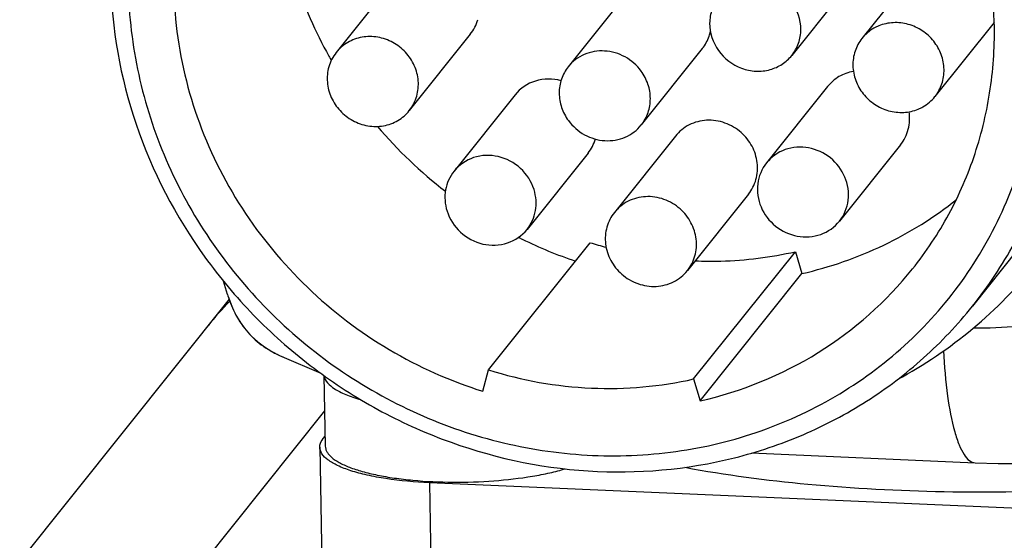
# Model space of a CAD drawing. Header units: millimetres. Extents: x 0 to 420, y 0 to 297.
# Tile 13 of 44: x 147.96 to 156.39, y 104.1 to 108.56. Entities that reach past the tile are written whole.
import ezdxf

# ---------------------------------------------------------------- set-up
doc = ezdxf.new("R2010")
doc.units = ezdxf.units.MM
doc.header["$LTSCALE"] = 23.1
doc.layers.add('COMPONENTS', color=7, linetype='CONTINUOUS')

msp = doc.modelspace()

# ---------------------------------------------------------------- linework, layer by layer
at = {"layer": 'COMPONENTS', "color": 7, "linetype": 'CONTINUOUS'}
for p, q in [((155.69876, 109.05852), (155.17607, 108.40412)), ((151.19719, 108.93892), (150.67449, 108.28452)), ((155.09737, 108.9125), (154.57467, 108.25809)), ((153.1157, 108.7308), (152.66107, 108.1616)), ((156.30809, 108.53952), (155.80115, 107.90484)), ((151.82227, 108.43965), (151.29957, 107.78524)), ((153.80884, 108.31673), (153.28615, 107.66232)), ((154.88096, 107.99171), (154.35826, 107.3373)), ((152.20545, 107.92062), (151.68275, 107.26622)), ((153.5787, 107.56751), (153.056, 106.91311)), ((152.83052, 107.42135), (152.30783, 106.76694)), ((155.50604, 107.49243), (154.98334, 106.83803)), ((154.20378, 107.06824), (153.68108, 106.41383)), ((151.97812, 105.56267), (152.84928, 106.65335)), ((153.73466, 105.48554), (154.60582, 106.57621)), ((154.60582, 106.57621), (154.66101, 106.38857)), ((156.5137, 106.59959), (156.12168, 106.10879)), ((149.74398, 106.20921), (149.70988, 106.32359)), ((153.78985, 105.29789), (154.66101, 106.38857)), ((149.75725, 106.16833), (130.019, 81.45655)), ((150.18779, 105.6875), (150.21702, 105.67474)), ((150.20767, 105.6787), (150.543, 105.53486)), ((151.92998, 105.37957), (151.97812, 105.56267)), ((150.56872, 105.51629), (150.58026, 104.90948)), ((153.73466, 105.48554), (153.78985, 105.29789)), ((150.5617, 104.9746), (150.57862, 104.99578)), ((150.53291, 104.90036), (150.56581, 103.17029)), ((154.23037, 104.85119), (156.14539, 104.76709)), ((159.27794, 104.25317), (151.47134, 104.59598))]:
    msp.add_line(p, q, dxfattribs=at)
at = {"layer": 'COMPONENTS', "color": 9, "linetype": 'CONTINUOUS'}
for p, q in [((149.74398, 106.20921), (149.747, 106.19924)), ((150.57449, 105.21299), (131.54576, 81.3895)), ((151.47134, 104.59598), (151.50425, 102.8659))]:
    msp.add_line(p, q, dxfattribs=at)
at = {"layer": 'COMPONENTS', "color": 7, "linetype": 'CONTINUOUS'}
for points in [[(149.74698, 106.1993), (149.76183, 106.15453), (149.78852, 106.08781), (149.82046, 106.02343), (149.85763, 105.96232), (149.89976, 105.90542), (149.94786, 105.85213), (150.00124, 105.80329), (150.05885, 105.75977), (150.12125, 105.72115), (150.18779, 105.6875)], [(156.14536, 104.76709), (156.3437, 104.76073), (156.57761, 104.75987), (156.80693, 104.76707), (157.0318, 104.78308), (157.25194, 104.80866), (157.36057, 104.82534)]]:
    msp.add_lwpolyline(points, dxfattribs=at)
for centre, radius, start, end in [((153.86515, 110.06191), 3.72359, 209.101619, 209.731861), ((153.96082, 110.13228), 3.84275, 220.229752, 232.253108), ((153.94144, 110.10195), 3.80668, 243.381672, 243.898329), ((153.93429, 110.08628), 3.78946, 243.891137, 251.372897), ((153.89745, 110.00554), 3.51224, 252.636448, 254.949655), ((153.62694, 108.90896), 3.89683, 298.382166, 321.346641), ((151.77447, 104.18593), 2.81336, 135.678173, 141.380355), ((151.77217, 104.18768), 2.81048, 135.658625, 141.371438)]:
    msp.add_arc(centre, radius, start, end, dxfattribs=at)
for points, knots in [([(156.93847, 108.55), (156.93049, 108.9697), (156.7785, 109.81907), (156.27986, 110.77662), (155.72504, 111.43761), (155.238, 111.87113), (154.69352, 112.22944), (153.91266, 112.59389), (152.86022, 112.82674), (151.7939, 112.73395), (151.00365, 112.468), (150.45628, 112.1793), (149.96628, 111.80766), (149.68521, 111.51), (149.55835, 111.35118)], [0, 0, 0, 0, 0.1242895, 0.2508454, 0.314868, 0.3790509, 0.4432089, 0.5071588, 0.6334548, 0.7574193, 0.8186812, 0.8794338, 0.9398148, 1, 1, 1, 1]), ([(150.30994, 110.99369), (150.23941, 110.77301), (150.14516, 110.31226), (150.15101, 109.60369), (150.30206, 108.90254), (150.49466, 108.46103), (150.61162, 108.25091)], [0, 0, 0, 0, 0.2453601, 0.4936938, 0.7453127, 1, 1, 1, 1]), ([(149.98333, 110.92185), (149.81131, 110.70639), (149.52156, 110.22595), (149.28707, 109.41508), (149.26374, 108.56077), (149.45229, 107.71508), (149.84018, 106.92805), (150.40402, 106.24592), (151.10963, 105.70873), (151.65072, 105.46689), (151.92998, 105.37957)], [0, 0, 0, 0, 0.1203424, 0.2416174, 0.3645566, 0.4894513, 0.6161335, 0.7440285, 0.8722856, 1, 1, 1, 1]), ([(155.60938, 106.4288), (155.72648, 106.57542), (155.93534, 106.89092), (156.16033, 107.41299), (156.29146, 107.97029), (156.33673, 108.7412), (156.14357, 109.71555), (155.74619, 110.40783), (155.4989, 110.71605)], [0, 0, 0, 0, 0.1218409, 0.2441412, 0.3673042, 0.4916304, 0.7434224, 1, 1, 1, 1]), ([(148.74155, 108.90996), (148.74953, 108.49026), (148.90152, 107.64089), (149.40017, 106.68334), (149.95498, 106.02235), (150.44202, 105.58883), (150.98651, 105.23052), (151.76736, 104.86607), (152.81981, 104.63322), (153.88613, 104.72601), (154.67637, 104.99196), (155.22375, 105.28066), (155.71375, 105.6523), (155.99482, 105.94996), (156.12168, 106.10878)], [0, 0, 0, 0, 0.1242895, 0.2508455, 0.314868, 0.379051, 0.443209, 0.5071589, 0.6334549, 0.7574194, 0.8186813, 0.879434, 0.939815, 1, 1, 1, 1]), ([(154.57476, 108.25821), (154.5995, 108.28921), (154.63884, 108.36079), (154.66624, 108.52262), (154.59761, 108.73145), (154.42225, 108.86445), (154.2577, 108.89856), (154.17393, 108.88961), (154.13456, 108.87867)], [0, 0, 0, 0, 0.1211037, 0.2437594, 0.4932852, 0.748033, 0.8752318, 1, 1, 1, 1]), ([(148.89316, 108.84685), (148.89797, 108.59403), (148.9589, 108.0849), (149.19686, 107.35039), (149.57258, 106.66687), (150.0715, 106.06061), (150.67457, 105.55447), (151.35888, 105.16767), (152.09849, 104.91501), (152.86535, 104.80629), (153.63024, 104.84601), (154.36381, 105.03307), (155.03768, 105.36068), (155.62552, 105.81649), (156.10423, 106.38286), (156.4551, 107.03776), (156.66454, 107.75513), (156.7045, 108.25435), (156.69975, 108.50404)], [0, 0, 0, 0, 0.0624099, 0.1255965, 0.1894569, 0.2537778, 0.3182872, 0.3826862, 0.4466911, 0.5100739, 0.572696, 0.634532, 0.6956771, 0.7563369, 0.8167961, 0.8773739, 0.9383628, 1, 1, 1, 1]), ([(153.9495, 108.75726), (153.92476, 108.72626), (153.88542, 108.65467), (153.85802, 108.49285), (153.92665, 108.28402), (154.10202, 108.15101), (154.26657, 108.1169), (154.35033, 108.12585), (154.38971, 108.13679)], [0, 0, 0, 0, 0.1211037, 0.2437594, 0.4932852, 0.748033, 0.8752318, 1, 1, 1, 1]), ([(155.80116, 107.90487), (155.82702, 107.93724), (155.8677, 108.01247), (155.88612, 108.13991), (155.86097, 108.26847), (155.79543, 108.38411), (155.69682, 108.47474), (155.57557, 108.53073), (155.44465, 108.54607), (155.35904, 108.52738), (155.31981, 108.51132)], [0, 0, 0, 0, 0.1205061, 0.2426996, 0.3674665, 0.4946039, 0.6229277, 0.7507877, 0.8766985, 1, 1, 1, 1]), ([(156.12168, 106.10878), (156.25696, 106.27814), (156.49852, 106.64229), (156.75996, 107.24461), (156.91425, 107.88724), (156.94268, 108.32895), (156.93847, 108.55)], [0, 0, 0, 0, 0.2478773, 0.4966672, 0.7471743, 1, 1, 1, 1]), ([(153.80883, 108.31673), (153.83433, 108.34865), (153.86114, 108.39799), (153.87561, 108.45073), (153.8785, 108.46421)], [0, 0, 0, 0, 0.7477954, 1, 1, 1, 1]), ([(155.31981, 108.51132), (155.30577, 108.50557), (155.25157, 108.47936), (155.20411, 108.43924), (155.17605, 108.40409)], [0, 0, 0, 0, 0.2521639, 1, 1, 1, 1]), ([(151.36361, 107.91012), (151.37553, 107.95226), (151.38396, 108.04267), (151.34931, 108.17483), (151.27242, 108.29026), (151.16229, 108.37568), (151.03152, 108.42141), (150.89494, 108.42179), (150.76871, 108.37628), (150.70124, 108.31804), (150.67437, 108.28437)], [0, 0, 0, 0, 0.1226797, 0.2480617, 0.3757358, 0.5042302, 0.6317468, 0.7568995, 0.8793533, 1, 1, 1, 1]), ([(155.17605, 108.40409), (155.15019, 108.37172), (155.10951, 108.29649), (155.09109, 108.16905), (155.11624, 108.04049), (155.18178, 107.92485), (155.28039, 107.83422), (155.40164, 107.77823), (155.53256, 107.76289), (155.61817, 107.78158), (155.65741, 107.79764)], [0, 0, 0, 0, 0.1205061, 0.2426996, 0.3674665, 0.4946039, 0.6229277, 0.7507877, 0.8766985, 1, 1, 1, 1]), ([(153.28509, 108.12408), (153.24892, 108.17343), (153.15408, 108.25684), (152.97529, 108.30971), (152.7942, 108.28023), (152.69689, 108.20646), (152.66098, 108.16149)], [0, 0, 0, 0, 0.2568037, 0.5110551, 0.7584571, 1, 1, 1, 1]), ([(154.38971, 108.13679), (154.42589, 108.14684), (154.49529, 108.17794), (154.5516, 108.22918), (154.57476, 108.25821)], [0, 0, 0, 0, 0.5027721, 1, 1, 1, 1]), ([(150.61045, 108.15964), (150.59853, 108.11749), (150.59009, 108.02709), (150.62475, 107.89493), (150.70163, 107.7795), (150.81177, 107.69408), (150.94254, 107.64835), (151.07912, 107.64797), (151.20535, 107.69348), (151.27282, 107.75172), (151.29969, 107.78538)], [0, 0, 0, 0, 0.1226797, 0.2480617, 0.3757358, 0.5042302, 0.6317468, 0.7568995, 0.8793533, 1, 1, 1, 1]), ([(152.66098, 108.16149), (152.63591, 108.13009), (152.59616, 108.05751), (152.57641, 107.93448), (152.59752, 107.80964), (152.63711, 107.73397), (152.66212, 107.69985)], [0, 0, 0, 0, 0.2439058, 0.4910056, 0.7431045, 1, 1, 1, 1]), ([(153.28623, 107.66244), (153.3113, 107.69383), (153.35105, 107.76641), (153.3708, 107.88944), (153.34969, 108.01428), (153.3101, 108.08995), (153.28509, 108.12408)], [0, 0, 0, 0, 0.2439058, 0.4910056, 0.7431045, 1, 1, 1, 1]), ([(155.10285, 108.1213), (155.05961, 108.11383), (154.97556, 108.08381), (154.90788, 108.02541), (154.88089, 107.99161)], [0, 0, 0, 0, 0.5036597, 1, 1, 1, 1]), ([(152.59875, 108.04171), (152.5285, 108.06072), (152.37646, 108.06123), (152.24934, 107.97559), (152.20538, 107.92053)], [0, 0, 0, 0, 0.5081043, 1, 1, 1, 1]), ([(155.65741, 107.79764), (155.67144, 107.80339), (155.72564, 107.8296), (155.7731, 107.86972), (155.80116, 107.90487)], [0, 0, 0, 0, 0.2521639, 1, 1, 1, 1]), ([(155.50611, 107.49253), (155.53687, 107.53105), (155.58276, 107.62316), (155.58707, 107.7257), (155.57952, 107.77535)], [0, 0, 0, 0, 0.4953479, 1, 1, 1, 1]), ([(152.66212, 107.69985), (152.69829, 107.65049), (152.79313, 107.56709), (152.97192, 107.51422), (153.15301, 107.54369), (153.25032, 107.61746), (153.28623, 107.66244)], [0, 0, 0, 0, 0.2568037, 0.5110551, 0.7584571, 1, 1, 1, 1]), ([(154.14133, 107.59721), (154.10109, 107.63275), (154.00685, 107.68865), (153.84668, 107.71289), (153.69244, 107.6734), (153.61016, 107.6069), (153.57863, 107.56742)], [0, 0, 0, 0, 0.2574448, 0.5107779, 0.7577563, 1, 1, 1, 1]), ([(154.20385, 107.06833), (154.23333, 107.10525), (154.27793, 107.19297), (154.28812, 107.34074), (154.2423, 107.48432), (154.1789, 107.56404), (154.14133, 107.59721)], [0, 0, 0, 0, 0.242695, 0.4896277, 0.7425415, 1, 1, 1, 1]), ([(154.71912, 107.46577), (154.65303, 107.478), (154.5138, 107.46942), (154.39909, 107.38839), (154.35835, 107.3374)], [0, 0, 0, 0, 0.5073083, 1, 1, 1, 1]), ([(154.98325, 106.83793), (155.02373, 106.88858), (155.07726, 107.01751), (155.04522, 107.22417), (154.91701, 107.39283), (154.78657, 107.45329), (154.71912, 107.46577)], [0, 0, 0, 0, 0.2412562, 0.4895601, 0.7447308, 1, 1, 1, 1]), ([(152.36774, 107.10845), (152.34632, 107.1769), (152.26443, 107.30441), (152.06738, 107.4091), (151.84685, 107.40285), (151.72519, 107.31937), (151.68273, 107.2662)], [0, 0, 0, 0, 0.2543415, 0.5098806, 0.7587216, 1, 1, 1, 1]), ([(154.35835, 107.3374), (154.31788, 107.28675), (154.26435, 107.15782), (154.29639, 106.95116), (154.4246, 106.78249), (154.55504, 106.72204), (154.62249, 106.70956)], [0, 0, 0, 0, 0.2412562, 0.4895601, 0.7447308, 1, 1, 1, 1]), ([(151.68273, 107.2662), (151.64603, 107.22023), (151.59498, 107.10621), (151.60481, 106.98227), (151.62283, 106.92471)], [0, 0, 0, 0, 0.4937422, 1, 1, 1, 1]), ([(152.30784, 106.76696), (152.34455, 106.81292), (152.39559, 106.92695), (152.38576, 107.05089), (152.36774, 107.10845)], [0, 0, 0, 0, 0.4937422, 1, 1, 1, 1]), ([(153.61863, 106.9428), (153.5784, 106.97832), (153.48423, 107.03422), (153.32414, 107.05847), (153.16996, 107.01909), (153.08764, 106.95269), (153.05612, 106.91325)], [0, 0, 0, 0, 0.2574487, 0.5107693, 0.7577577, 1, 1, 1, 1]), ([(154.66101, 106.38857), (154.90255, 106.44355), (155.37257, 106.60613), (155.79415, 106.8705), (155.98535, 107.02371)], [0, 0, 0, 0, 0.5027528, 1, 1, 1, 1]), ([(151.62283, 106.92471), (151.64426, 106.85626), (151.72615, 106.72874), (151.92319, 106.62406), (152.14372, 106.63031), (152.26538, 106.71379), (152.30784, 106.76696)], [0, 0, 0, 0, 0.2543415, 0.5098806, 0.7587216, 1, 1, 1, 1]), ([(153.05612, 106.91325), (153.02661, 106.87632), (152.98191, 106.78861), (152.97165, 106.64076), (153.01744, 106.49709), (153.08087, 106.41733), (153.11846, 106.38414)], [0, 0, 0, 0, 0.2426951, 0.4896283, 0.7425338, 1, 1, 1, 1]), ([(153.68097, 106.4137), (153.71048, 106.45062), (153.75518, 106.53833), (153.76544, 106.68619), (153.71965, 106.82985), (153.65622, 106.90961), (153.61863, 106.9428)], [0, 0, 0, 0, 0.2426951, 0.4896283, 0.7425338, 1, 1, 1, 1]), ([(154.62249, 106.70956), (154.68857, 106.69733), (154.82781, 106.70591), (154.94251, 106.78694), (154.98325, 106.83793)], [0, 0, 0, 0, 0.5073083, 1, 1, 1, 1]), ([(153.74904, 106.4974), (153.82133, 106.49464), (154.10865, 106.49288), (154.39627, 106.52851), (154.60582, 106.57621)], [0, 0, 0, 0, 0.2518458, 1, 1, 1, 1]), ([(153.11846, 106.38414), (153.15868, 106.34862), (153.25286, 106.29273), (153.41295, 106.26848), (153.56713, 106.30785), (153.64945, 106.37425), (153.68097, 106.4137)], [0, 0, 0, 0, 0.2574487, 0.5107693, 0.7577577, 1, 1, 1, 1]), ([(153.78985, 105.29789), (154.14529, 105.37881), (154.83087, 105.65614), (155.38479, 106.14762), (155.60938, 106.4288)], [0, 0, 0, 0, 0.5032247, 1, 1, 1, 1]), ([(151.97812, 105.56267), (152.26255, 105.47373), (152.85181, 105.36837), (153.4488, 105.42046), (153.73466, 105.48554)], [0, 0, 0, 0, 0.5040971, 1, 1, 1, 1]), ([(150.56915, 105.51586), (150.57464, 105.46843), (150.63144, 105.41641), (150.70347, 105.37556), (150.75692, 105.35103), (150.8179, 105.32831), (150.86158, 105.31484), (150.8846, 105.30834)], [0, 0, 0, 0, 0.3670201, 0.4991974, 0.6489353, 0.8160725, 1, 1, 1, 1]), ([(150.53291, 104.90036), (150.53279, 104.90659), (150.53508, 104.93356), (150.54882, 104.95847), (150.5617, 104.9746)], [0, 0, 0, 0, 0.231674, 1, 1, 1, 1]), ([(151.47134, 104.59598), (151.34691, 104.60144), (151.16773, 104.61716), (150.94383, 104.65824), (150.80512, 104.69487), (150.69181, 104.73743), (150.60667, 104.78517), (150.5497, 104.83754), (150.53327, 104.88107), (150.53291, 104.90036)], [0, 0, 0, 0, 0.3621436, 0.5215593, 0.6613827, 0.7787947, 0.8725036, 0.9439045, 1, 1, 1, 1]), ([(150.58026, 104.90949), (150.58042, 104.9013), (150.58309, 104.88437), (150.59385, 104.85984), (150.61106, 104.83598), (150.64443, 104.80315), (150.70309, 104.76506), (150.79183, 104.72543), (150.90155, 104.69001), (151.03002, 104.65961), (151.17463, 104.63491), (151.3901, 104.60976), (151.67535, 104.59658), (152.01852, 104.60789), (152.29622, 104.63967), (152.49986, 104.67902), (152.59313, 104.70291), (152.63695, 104.716)], [0, 0, 0, 0, 0.011374, 0.0234647, 0.0368598, 0.0519729, 0.0882197, 0.1331521, 0.1866424, 0.2480258, 0.3162942, 0.3901998, 0.5490802, 0.7121716, 0.8664688, 0.9365069, 1, 1, 1, 1]), ([(153.65873, 104.72827), (154.00714, 104.66361), (154.74593, 104.56714), (155.8913, 104.50672), (157.07522, 104.52593), (157.86688, 104.59315), (158.2553, 104.64183)], [0, 0, 0, 0, 0.2304673, 0.4838028, 0.7453996, 1, 1, 1, 1])]:
    msp.add_open_spline(points, degree=3, knots=knots, dxfattribs=at)
for points in [[(151.82234, 108.43974), (151.8515, 108.47627), (151.87359, 108.51954), (151.88631, 108.56452)], [(150.67437, 108.28437), (150.64523, 108.24785), (150.62316, 108.2046), (150.61045, 108.15964)], [(151.29969, 107.78538), (151.32883, 107.8219), (151.35089, 107.86516), (151.36361, 107.91012)], [(152.83059, 107.42144), (152.85875, 107.4567), (152.8803, 107.49823), (152.89318, 107.54148)]]:
    msp.add_open_spline(points, degree=3, dxfattribs=at)
at = {"layer": 'COMPONENTS', "color": 9, "linetype": 'CONTINUOUS'}
for points, knots in [([(156.12862, 105.92303), (156.25837, 105.92276), (156.51709, 105.93123), (156.89994, 105.98579), (157.26513, 106.10604), (157.58064, 106.32648), (157.79552, 106.64389), (157.91251, 107.00613), (157.96639, 107.38411), (157.97548, 107.63924), (157.97567, 107.76714)], [0, 0, 0, 0, 0.1276448, 0.2542939, 0.3793723, 0.5026386, 0.6254015, 0.7491972, 0.8741728, 1, 1, 1, 1]), ([(149.747, 106.19923), (149.7646, 106.14217), (149.80968, 106.03056), (149.91183, 105.88122), (150.04673, 105.76025), (150.15266, 105.70231), (150.20767, 105.6787)], [0, 0, 0, 0, 0.2496425, 0.4996029, 0.7497297, 1, 1, 1, 1]), ([(155.87421, 105.72657), (155.88094, 105.59642), (155.9008, 105.36318), (155.94911, 105.09299), (156.00302, 104.92686), (156.0442, 104.84245), (156.08892, 104.7856), (156.1281, 104.76786), (156.14536, 104.76709)], [0, 0, 0, 0, 0.3779798, 0.6784457, 0.7934168, 0.8833764, 0.9498995, 1, 1, 1, 1])]:
    msp.add_open_spline(points, degree=3, knots=knots, dxfattribs=at)

doc.saveas('drawing.dxf')
